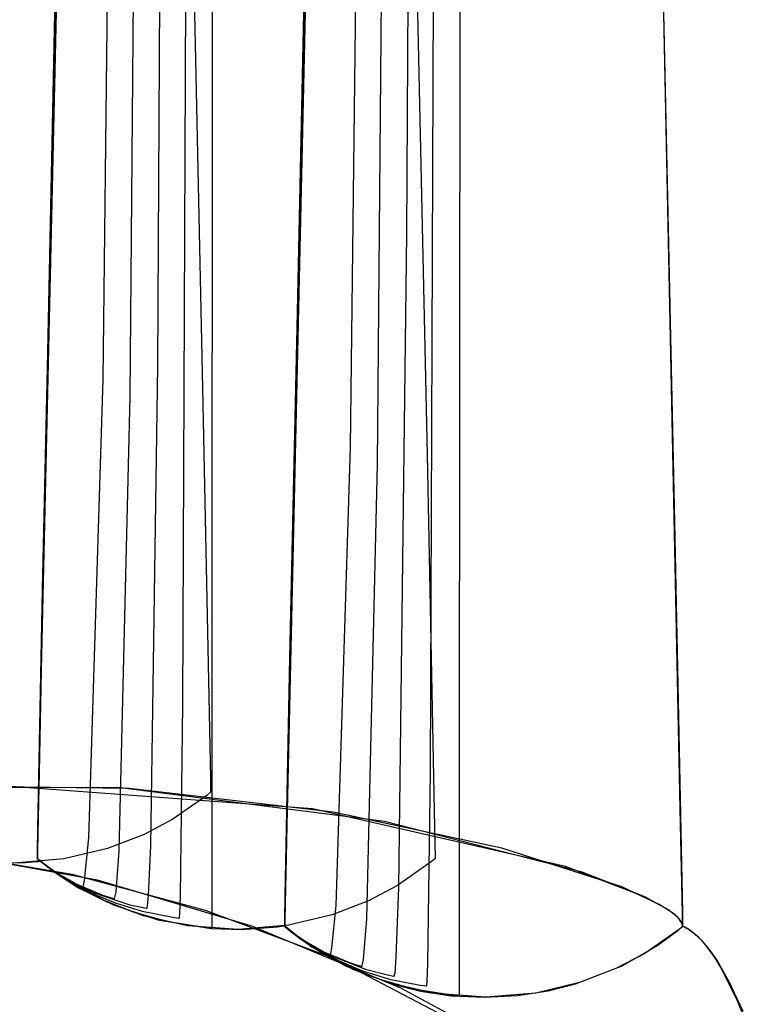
# Model space of a CAD drawing. Extents: x -1.87 to 2.02, y -1.45 to 3.07.
# Tile 51 of 59: x 0.66 to 0.73, y 2.11 to 2.2. Entities that reach past the tile are written whole.
import ezdxf

# ---------------------------------------------------------------- set-up
doc = ezdxf.new("R2010")
doc.units = 0

msp = doc.modelspace()

# ---------------------------------------------------------------- linework, layer by layer
at = {"layer": 'Layer 1', "color": 7, "linetype": 'CONTINUOUS'}
for p, q in [((0.676728, 2.136869), (0.676895, 2.363707)), ((0.673929, 2.137178), (0.674829, 2.362983)), ((0.671511, 2.169721), (0.67263, 2.36155)), ((0.700515, 2.130358), (0.700682, 2.357199)), ((0.697716, 2.130666), (0.698612, 2.356471)), ((0.66487, 2.341452), (0.660118, 2.132074)), ((0.66487, 2.341452), (0.660118, 2.132074)), ((0.695458, 2.18239), (0.696208, 2.339494)), ((0.688657, 2.334943), (0.683901, 2.125558)), ((0.688657, 2.334943), (0.683901, 2.125558)), ((0.688657, 2.334943), (0.683901, 2.125558)), ((0.660436, 2.14818), (0.664315, 2.323158)), ((0.684219, 2.141668), (0.6881, 2.316648)), ((0.666254, 2.168403), (0.66787, 2.30792)), ((0.672778, 2.307494), (0.675823, 2.167582)), ((0.690037, 2.161891), (0.691653, 2.301408)), ((0.69437, 2.301114), (0.697417, 2.1612)), ((0.718153, 2.294603), (0.721201, 2.154689)), ((0.662874, 2.264162), (0.660738, 2.163282)), ((0.662874, 2.264162), (0.660738, 2.163282)), ((0.68666, 2.257649), (0.684522, 2.156767)), ((0.721748, 2.127145), (0.719622, 2.230516)), ((0.694683, 2.11959), (0.695458, 2.18239)), ((0.670826, 2.123587), (0.671511, 2.169721)), ((0.664871, 2.124361), (0.666254, 2.168403)), ((0.675823, 2.167582), (0.676565, 2.130086)), ((0.660738, 2.163282), (0.66009, 2.130677)), ((0.660738, 2.163282), (0.66009, 2.130677)), ((0.688655, 2.117849), (0.690037, 2.161891)), ((0.697417, 2.1612), (0.698159, 2.123704)), ((0.684522, 2.156767), (0.683874, 2.124161)), ((0.721201, 2.154689), (0.721943, 2.117192)), ((0.659985, 2.125295), (0.660436, 2.14818)), ((0.683769, 2.118784), (0.684219, 2.141668)), ((0.673699, 2.118801), (0.673929, 2.137178)), ((0.676728, 2.118063), (0.676728, 2.136869)), ((0.660118, 2.132074), (0.659941, 2.123031)), ((0.660118, 2.132074), (0.659941, 2.123031)), ((0.66009, 2.130677), (0.659946, 2.123292)), ((0.66009, 2.130677), (0.659946, 2.123292)), ((0.676565, 2.130086), (0.676586, 2.128969)), ((0.697487, 2.11229), (0.697716, 2.130666)), ((0.700515, 2.111551), (0.700515, 2.130358)), ((0.668761, 2.129111), (0.64707, 2.129362)), ((0.686384, 2.127144), (0.653909, 2.129554)), ((0.688362, 2.126826), (0.668761, 2.129111)), ((0.676586, 2.128969), (0.67659, 2.128773)), ((0.67621, 2.128426), (0.672968, 2.126148)), ((0.676507, 2.128685), (0.67621, 2.128426)), ((0.676575, 2.128748), (0.676507, 2.128685)), ((0.676589, 2.128761), (0.676575, 2.128748)), ((0.67659, 2.128762), (0.676589, 2.128761)), ((0.67659, 2.128773), (0.67659, 2.128763)), ((0.67659, 2.128763), (0.67659, 2.128763)), ((0.67659, 2.128763), (0.67659, 2.128763)), ((0.67659, 2.128763), (0.67659, 2.128763)), ((0.67659, 2.128763), (0.67659, 2.128763)), ((0.67659, 2.128763), (0.67659, 2.128763)), ((0.67659, 2.128763), (0.67659, 2.128763)), ((0.67659, 2.128763), (0.67659, 2.128762)), ((0.67659, 2.128762), (0.67659, 2.128762)), ((0.710722, 2.121593), (0.686384, 2.127144)), ((0.721945, 2.117094), (0.721748, 2.127145)), ((0.672968, 2.126148), (0.670185, 2.124688)), ((0.704577, 2.123382), (0.688362, 2.126826)), ((0.659941, 2.123031), (0.659985, 2.125295)), ((0.683901, 2.125558), (0.683725, 2.116515)), ((0.683901, 2.125558), (0.683725, 2.116515)), ((0.683901, 2.125558), (0.683725, 2.116515)), ((0.664461, 2.120256), (0.664871, 2.124361)), ((0.670185, 2.124688), (0.666679, 2.123338)), ((0.683874, 2.124161), (0.68373, 2.116777)), ((0.659946, 2.123292), (0.659933, 2.122591)), ((0.659946, 2.123292), (0.659933, 2.122591)), ((0.666679, 2.123338), (0.662492, 2.122337)), ((0.670622, 2.118861), (0.670826, 2.123587)), ((0.698159, 2.123704), (0.698181, 2.122587)), ((0.716109, 2.119657), (0.704577, 2.123382)), ((0.662492, 2.122337), (0.657662, 2.121929)), ((0.659929, 2.122394), (0.659931, 2.122501)), ((0.65993, 2.122426), (0.659929, 2.122387)), ((0.65993, 2.122426), (0.659929, 2.122387)), ((0.65993, 2.122426), (0.659929, 2.12239)), ((0.65993, 2.122426), (0.659929, 2.12239)), ((0.659929, 2.122384), (0.659929, 2.122394)), ((0.659929, 2.12239), (0.659929, 2.122385)), ((0.659929, 2.12239), (0.659929, 2.122385)), ((0.659929, 2.122387), (0.659929, 2.122385)), ((0.659929, 2.122387), (0.659929, 2.122385)), ((0.659929, 2.122385), (0.659929, 2.122385)), ((0.659929, 2.122385), (0.659929, 2.122385)), ((0.659929, 2.122385), (0.659929, 2.122385)), ((0.659929, 2.122385), (0.659929, 2.122385)), ((0.659929, 2.122385), (0.659929, 2.122385)), ((0.659929, 2.122385), (0.659929, 2.122385)), ((0.659929, 2.122385), (0.659929, 2.122385)), ((0.659929, 2.122385), (0.659929, 2.122385)), ((0.659929, 2.122385), (0.659929, 2.122384)), ((0.659929, 2.122385), (0.659929, 2.122385)), ((0.659929, 2.122385), (0.659929, 2.122385)), ((0.659929, 2.122385), (0.659929, 2.122385)), ((0.659929, 2.122385), (0.659929, 2.122385)), ((0.659929, 2.122385), (0.659929, 2.122385)), ((0.659929, 2.122385), (0.659929, 2.122385)), ((0.659929, 2.122385), (0.659929, 2.122385)), ((0.659929, 2.122385), (0.659929, 2.122385)), ((0.659929, 2.122385), (0.659929, 2.122384)), ((0.659929, 2.122385), (0.659929, 2.122385)), ((0.659929, 2.122385), (0.659929, 2.122385)), ((0.659929, 2.122385), (0.659929, 2.122385)), ((0.659929, 2.122385), (0.659929, 2.122385)), ((0.659929, 2.122385), (0.659929, 2.122385)), ((0.659929, 2.122385), (0.659929, 2.122385)), ((0.659929, 2.122385), (0.659929, 2.122385)), ((0.659929, 2.122385), (0.659929, 2.122385)), ((0.659929, 2.122385), (0.659929, 2.122384)), ((0.659929, 2.122385), (0.659929, 2.122385)), ((0.659929, 2.122385), (0.659929, 2.122385)), ((0.659929, 2.122385), (0.659929, 2.122385)), ((0.659929, 2.122385), (0.659929, 2.122385)), ((0.659929, 2.122385), (0.659929, 2.122385)), ((0.659929, 2.122385), (0.659929, 2.122385)), ((0.659929, 2.122385), (0.659929, 2.122385)), ((0.659929, 2.122385), (0.659929, 2.122385)), ((0.659929, 2.122385), (0.659929, 2.122385)), ((0.659929, 2.122385), (0.659929, 2.122384)), ((0.659929, 2.122381), (0.659929, 2.122384)), ((0.659929, 2.122384), (0.65993, 2.122384)), ((0.659929, 2.122384), (0.65993, 2.122384)), ((0.659929, 2.122384), (0.659929, 2.122384)), ((0.659929, 2.122384), (0.659933, 2.122381)), ((0.659929, 2.122384), (0.65993, 2.122384)), ((0.661657, 2.121001), (0.659929, 2.122381)), ((0.659929, 2.122381), (0.659929, 2.122381)), ((0.659929, 2.122381), (0.659929, 2.122381)), ((0.659929, 2.122381), (0.659929, 2.122381)), ((0.659929, 2.122381), (0.659929, 2.122381)), ((0.659929, 2.122381), (0.659929, 2.122381)), ((0.659929, 2.122381), (0.659929, 2.122381)), ((0.659929, 2.122381), (0.659929, 2.122381)), ((0.659929, 2.122381), (0.659929, 2.122381)), ((0.659941, 2.123031), (0.65993, 2.122426)), ((0.659941, 2.123031), (0.65993, 2.122426)), ((0.659933, 2.122591), (0.65993, 2.122426)), ((0.659933, 2.122591), (0.65993, 2.122426)), ((0.65993, 2.122384), (0.659939, 2.122375)), ((0.65993, 2.122384), (0.659937, 2.122377)), ((0.65993, 2.122384), (0.659935, 2.122378)), ((0.659931, 2.122501), (0.659941, 2.123031)), ((0.659933, 2.122381), (0.659952, 2.122363)), ((0.659935, 2.122378), (0.659964, 2.122352)), ((0.659937, 2.122377), (0.659972, 2.122345)), ((0.659939, 2.122375), (0.659983, 2.122335)), ((0.659952, 2.122363), (0.660035, 2.12229)), ((0.659964, 2.122352), (0.660091, 2.122239)), ((0.659972, 2.122345), (0.660128, 2.122209)), ((0.659983, 2.122335), (0.660175, 2.122168)), ((0.660035, 2.12229), (0.660948, 2.121565)), ((0.660091, 2.122239), (0.66149, 2.121147)), ((0.660128, 2.122209), (0.661834, 2.120929)), ((0.698101, 2.122304), (0.697804, 2.122044)), ((0.698169, 2.122366), (0.698101, 2.122304)), ((0.698183, 2.122379), (0.698169, 2.122366)), ((0.698181, 2.122587), (0.698185, 2.122391)), ((0.698184, 2.12238), (0.698183, 2.122379)), ((0.698185, 2.122381), (0.698184, 2.12238)), ((0.698185, 2.122391), (0.698185, 2.122381)), ((0.698185, 2.122381), (0.698185, 2.122381)), ((0.698185, 2.122381), (0.698185, 2.122381)), ((0.698185, 2.122381), (0.698185, 2.122381)), ((0.698185, 2.122381), (0.698185, 2.122381)), ((0.698185, 2.122381), (0.698185, 2.122381)), ((0.698185, 2.122381), (0.698185, 2.122381)), ((0.698185, 2.122381), (0.698185, 2.122381)), ((0.656102, 2.121963), (0.658802, 2.121986)), ((0.658802, 2.121986), (0.659804, 2.122077)), ((0.659804, 2.122077), (0.660053, 2.122101)), ((0.660053, 2.122101), (0.660178, 2.122112)), ((0.660175, 2.122168), (0.662279, 2.120605)), ((0.660178, 2.122112), (0.660209, 2.122115)), ((0.660209, 2.122115), (0.660225, 2.122117)), ((0.660225, 2.122117), (0.660227, 2.122117)), ((0.660227, 2.122117), (0.660228, 2.122117)), ((0.660228, 2.122117), (0.660229, 2.122116)), ((0.660229, 2.122116), (0.661545, 2.121081)), ((0.660948, 2.121565), (0.662753, 2.120389)), ((0.697804, 2.122044), (0.694561, 2.119766)), ((0.71823, 2.118726), (0.710722, 2.121593)), ((0.66149, 2.121147), (0.662702, 2.120331)), ((0.661545, 2.121081), (0.663901, 2.119559)), ((0.663739, 2.119656), (0.661657, 2.121001)), ((0.661834, 2.120929), (0.665175, 2.119042)), ((0.662279, 2.120605), (0.666394, 2.118344)), ((0.662702, 2.120331), (0.663432, 2.119883)), ((0.662753, 2.120389), (0.665391, 2.119074)), ((0.663432, 2.119883), (0.663827, 2.119653)), ((0.66658, 2.118196), (0.663739, 2.119656)), ((0.663827, 2.119653), (0.664032, 2.119537)), ((0.663901, 2.119559), (0.667239, 2.117907)), ((0.664032, 2.119537), (0.664136, 2.119479)), ((0.664136, 2.119479), (0.664149, 2.119471)), ((0.664149, 2.119471), (0.664156, 2.119468)), ((0.664156, 2.119468), (0.664163, 2.119465)), ((0.664163, 2.119465), (0.66417, 2.119464)), ((0.66417, 2.119464), (0.664177, 2.119463)), ((0.664177, 2.119463), (0.664184, 2.119464)), ((0.664184, 2.119464), (0.664191, 2.119465)), ((0.664191, 2.119465), (0.664197, 2.119467)), ((0.664197, 2.119467), (0.664204, 2.11947)), ((0.664204, 2.11947), (0.664211, 2.119474)), ((0.664211, 2.119474), (0.664218, 2.119479)), ((0.664218, 2.119479), (0.664232, 2.119492)), ((0.664232, 2.119492), (0.664245, 2.119508)), ((0.664245, 2.119508), (0.664273, 2.119551)), ((0.664273, 2.119551), (0.6643, 2.119609)), ((0.6643, 2.119609), (0.664354, 2.119768)), ((0.664354, 2.119768), (0.664461, 2.120256)), ((0.694561, 2.119766), (0.691777, 2.118307)), ((0.694444, 2.112894), (0.694683, 2.11959)), ((0.719714, 2.117961), (0.716109, 2.119657)), ((0.665175, 2.119042), (0.667416, 2.118107)), ((0.665391, 2.119074), (0.668807, 2.117935)), ((0.670515, 2.11779), (0.670622, 2.118861)), ((0.673636, 2.117079), (0.673699, 2.118801)), ((0.683725, 2.116519), (0.683769, 2.118784)), ((0.720538, 2.11746), (0.71823, 2.118726)), ((0.666394, 2.118344), (0.669151, 2.117257)), ((0.670139, 2.116864), (0.66658, 2.118196)), ((0.667239, 2.117907), (0.671502, 2.116481)), ((0.667416, 2.118107), (0.670014, 2.117304)), ((0.668807, 2.117935), (0.669776, 2.117715)), ((0.669776, 2.117715), (0.670277, 2.117618)), ((0.670277, 2.117618), (0.670404, 2.117595)), ((0.670404, 2.117595), (0.670444, 2.117587)), ((0.670444, 2.117587), (0.670445, 2.117587)), ((0.670445, 2.117587), (0.670447, 2.117588)), ((0.670447, 2.117588), (0.670449, 2.117588)), ((0.670449, 2.117588), (0.67045, 2.117589)), ((0.67045, 2.117589), (0.670452, 2.11759)), ((0.670452, 2.11759), (0.670454, 2.117591)), ((0.670454, 2.117591), (0.670457, 2.117595)), ((0.670457, 2.117595), (0.670461, 2.117599)), ((0.670461, 2.117599), (0.670468, 2.11761)), ((0.670468, 2.11761), (0.670475, 2.117624)), ((0.670475, 2.117624), (0.670488, 2.117665)), ((0.670488, 2.117665), (0.670515, 2.11779)), ((0.676728, 2.116231), (0.676728, 2.118063)), ((0.688244, 2.113744), (0.688655, 2.117849)), ((0.691777, 2.118307), (0.688271, 2.116956)), ((0.720905, 2.117203), (0.719714, 2.117961)), ((0.721295, 2.116892), (0.720538, 2.11746)), ((0.669151, 2.117257), (0.672345, 2.11636)), ((0.670014, 2.117304), (0.672953, 2.116728)), ((0.674377, 2.1159), (0.670139, 2.116864)), ((0.672953, 2.116728), (0.673343, 2.116677)), ((0.673343, 2.116677), (0.67354, 2.116653)), ((0.67354, 2.116653), (0.673565, 2.11665)), ((0.673565, 2.11665), (0.673577, 2.116649)), ((0.673577, 2.116649), (0.673581, 2.116649)), ((0.673581, 2.116649), (0.673582, 2.116648)), ((0.673582, 2.116648), (0.673583, 2.116648)), ((0.673583, 2.116648), (0.673583, 2.116648)), ((0.673583, 2.116648), (0.673584, 2.116648)), ((0.673584, 2.116648), (0.673584, 2.116648)), ((0.673584, 2.116648), (0.673585, 2.116648)), ((0.673585, 2.116648), (0.673585, 2.116648)), ((0.673585, 2.116648), (0.673586, 2.116648)), ((0.673586, 2.116648), (0.673587, 2.116649)), ((0.673586, 2.116648), (0.673586, 2.116648)), ((0.673587, 2.116649), (0.673588, 2.11665)), ((0.673587, 2.116649), (0.673587, 2.116649)), ((0.673588, 2.11665), (0.673589, 2.116652)), ((0.673589, 2.116652), (0.673591, 2.116656)), ((0.673591, 2.116656), (0.673595, 2.116668)), ((0.673595, 2.116668), (0.673604, 2.116708)), ((0.673604, 2.116708), (0.673636, 2.117079)), ((0.683725, 2.116515), (0.683713, 2.11591)), ((0.683725, 2.116515), (0.683713, 2.11591)), ((0.683725, 2.116515), (0.683713, 2.11591)), ((0.683715, 2.115989), (0.683725, 2.116519)), ((0.68373, 2.116777), (0.683716, 2.116075)), ((0.688271, 2.116956), (0.684083, 2.115955)), ((0.721339, 2.116853), (0.720905, 2.117203)), ((0.72157, 2.116628), (0.721295, 2.116892)), ((0.721662, 2.116524), (0.721339, 2.116853)), ((0.721774, 2.116377), (0.72157, 2.116628)), ((0.721781, 2.116368), (0.721662, 2.116524)), ((0.721943, 2.117192), (0.721964, 2.116075)), ((0.721963, 2.11614), (0.721945, 2.117094)), ((0.671502, 2.116481), (0.676633, 2.115639)), ((0.672345, 2.11636), (0.675955, 2.115776)), ((0.679252, 2.115547), (0.674377, 2.1159)), ((0.675955, 2.115776), (0.676434, 2.115731)), ((0.676434, 2.115731), (0.676676, 2.115711)), ((0.676633, 2.115639), (0.679579, 2.115551)), ((0.676676, 2.115711), (0.676707, 2.115709)), ((0.676707, 2.115709), (0.676722, 2.115708)), ((0.676722, 2.115708), (0.676726, 2.115708)), ((0.676726, 2.115708), (0.676728, 2.115707)), ((0.676728, 2.115805), (0.676728, 2.116231)), ((0.676728, 2.115718), (0.676728, 2.115805)), ((0.676728, 2.11571), (0.676728, 2.115718)), ((0.676728, 2.115708), (0.676728, 2.11571)), ((0.676728, 2.115707), (0.676728, 2.115708)), ((0.676728, 2.115708), (0.676728, 2.115708)), ((0.676728, 2.115707), (0.676728, 2.115707)), ((0.676728, 2.115707), (0.676728, 2.115707)), ((0.676728, 2.115707), (0.676728, 2.115707)), ((0.684083, 2.115955), (0.679252, 2.115547)), ((0.679579, 2.115551), (0.683021, 2.11582)), ((0.683021, 2.11582), (0.683429, 2.115878)), ((0.683429, 2.115878), (0.683632, 2.115908)), ((0.683632, 2.115908), (0.683683, 2.115915)), ((0.683683, 2.115915), (0.683708, 2.115919)), ((0.683708, 2.115919), (0.683711, 2.11592)), ((0.683711, 2.11592), (0.683712, 2.11592)), ((0.683712, 2.11592), (0.683712, 2.115918)), ((0.683712, 2.115918), (0.683712, 2.115873)), ((0.683713, 2.11591), (0.683712, 2.115871)), ((0.683713, 2.11591), (0.683712, 2.115871)), ((0.683713, 2.11591), (0.683712, 2.115871)), ((0.683713, 2.11591), (0.683712, 2.115875)), ((0.683712, 2.115872), (0.683713, 2.115882)), ((0.683712, 2.115875), (0.683712, 2.115869)), ((0.683712, 2.115873), (0.683712, 2.11587)), ((0.683712, 2.11587), (0.683712, 2.115872)), ((0.683712, 2.115871), (0.683712, 2.115869)), ((0.683712, 2.115871), (0.683712, 2.115869)), ((0.683712, 2.115871), (0.683712, 2.115869)), ((0.683712, 2.11587), (0.683712, 2.115869)), ((0.683712, 2.115869), (0.683712, 2.11587)), ((0.683712, 2.115869), (0.683712, 2.115869)), ((0.683712, 2.115869), (0.683712, 2.115869)), ((0.683712, 2.115869), (0.683712, 2.115869)), ((0.683712, 2.115869), (0.683712, 2.115869)), ((0.683712, 2.115869), (0.683712, 2.115869)), ((0.683712, 2.115869), (0.683712, 2.115869)), ((0.683712, 2.115869), (0.683712, 2.115869)), ((0.683712, 2.115869), (0.683712, 2.115869)), ((0.683712, 2.115869), (0.683713, 2.115868)), ((0.685441, 2.114489), (0.683712, 2.115869)), ((0.683712, 2.115869), (0.683712, 2.115869)), ((0.683712, 2.115869), (0.683712, 2.115869)), ((0.683712, 2.115869), (0.683712, 2.115869)), ((0.683712, 2.115869), (0.683712, 2.115869)), ((0.683712, 2.115869), (0.683712, 2.115869)), ((0.683712, 2.115869), (0.683712, 2.115869)), ((0.683712, 2.115869), (0.683712, 2.115869)), ((0.683712, 2.115869), (0.683712, 2.115869)), ((0.683712, 2.115869), (0.683712, 2.115869)), ((0.683712, 2.115869), (0.683712, 2.115869)), ((0.683712, 2.115869), (0.683712, 2.115869)), ((0.683712, 2.115869), (0.683712, 2.115869)), ((0.683712, 2.115869), (0.683712, 2.115869)), ((0.683712, 2.115869), (0.683712, 2.115869)), ((0.683712, 2.115869), (0.683712, 2.115869)), ((0.683712, 2.115869), (0.683713, 2.115869)), ((0.683712, 2.115869), (0.683712, 2.115869)), ((0.683712, 2.115869), (0.683712, 2.115869)), ((0.683712, 2.115869), (0.683712, 2.115869)), ((0.683712, 2.115869), (0.683712, 2.115869)), ((0.683712, 2.115869), (0.683712, 2.115869)), ((0.683712, 2.115869), (0.683712, 2.115869)), ((0.683712, 2.115869), (0.683712, 2.115869)), ((0.683712, 2.115869), (0.683712, 2.115869)), ((0.683712, 2.115869), (0.683713, 2.115869)), ((0.683712, 2.115869), (0.683712, 2.115869)), ((0.683712, 2.115869), (0.683712, 2.115869)), ((0.683712, 2.115869), (0.683712, 2.115869)), ((0.683712, 2.115869), (0.683712, 2.115869)), ((0.683712, 2.115869), (0.683712, 2.115869)), ((0.683712, 2.115869), (0.683712, 2.115869)), ((0.683712, 2.115869), (0.683712, 2.115869)), ((0.683712, 2.115869), (0.683712, 2.115869)), ((0.683712, 2.115869), (0.683712, 2.115869)), ((0.683712, 2.115869), (0.683713, 2.115868)), ((0.683712, 2.115869), (0.683712, 2.115869)), ((0.683712, 2.115869), (0.683712, 2.115869)), ((0.683712, 2.115869), (0.683712, 2.115869)), ((0.683712, 2.115869), (0.683712, 2.115869)), ((0.683712, 2.115869), (0.683712, 2.115869)), ((0.683712, 2.115869), (0.683712, 2.115869)), ((0.683712, 2.115869), (0.683712, 2.115869)), ((0.683712, 2.115869), (0.683712, 2.115869)), ((0.683712, 2.115869), (0.683712, 2.115869)), ((0.683712, 2.115869), (0.683713, 2.115869)), ((0.683716, 2.116075), (0.683713, 2.11591)), ((0.683713, 2.115882), (0.683715, 2.115989)), ((0.683713, 2.115869), (0.683713, 2.115868)), ((0.683713, 2.115869), (0.683713, 2.115868)), ((0.683713, 2.115869), (0.683713, 2.115868)), ((0.683713, 2.115868), (0.683715, 2.115866)), ((0.683713, 2.115868), (0.683722, 2.11586)), ((0.683713, 2.115868), (0.68372, 2.115861)), ((0.683713, 2.115868), (0.683718, 2.115863)), ((0.683713, 2.115868), (0.683719, 2.115863)), ((0.683715, 2.115866), (0.683738, 2.115845)), ((0.683718, 2.115863), (0.683746, 2.115838)), ((0.683719, 2.115863), (0.683748, 2.115836)), ((0.68372, 2.115861), (0.683756, 2.115829)), ((0.683722, 2.11586), (0.683766, 2.11582)), ((0.683738, 2.115845), (0.68385, 2.115743)), ((0.683746, 2.115838), (0.683865, 2.115734)), ((0.683748, 2.115836), (0.683875, 2.115724)), ((0.683756, 2.115829), (0.683911, 2.115693)), ((0.683766, 2.11582), (0.683958, 2.115652)), ((0.68385, 2.115743), (0.684338, 2.115328)), ((0.683865, 2.115734), (0.685172, 2.114738)), ((0.683875, 2.115724), (0.685273, 2.114636)), ((0.683911, 2.115693), (0.685618, 2.114414)), ((0.683958, 2.115652), (0.686064, 2.114091)), ((0.721372, 2.115352), (0.721845, 2.115755)), ((0.721885, 2.115792), (0.721588, 2.115532)), ((0.721849, 2.116257), (0.721774, 2.116377)), ((0.721871, 2.116217), (0.721781, 2.116368)), ((0.721845, 2.115755), (0.721949, 2.11585)), ((0.721906, 2.116142), (0.721849, 2.116257)), ((0.721932, 2.116073), (0.721871, 2.116217)), ((0.721953, 2.115854), (0.721885, 2.115792)), ((0.721945, 2.11603), (0.721906, 2.116142)), ((0.721951, 2.116004), (0.721932, 2.116073)), ((0.721965, 2.115922), (0.721945, 2.11603)), ((0.721949, 2.11585), (0.721967, 2.115868)), ((0.721963, 2.115936), (0.721951, 2.116004)), ((0.721967, 2.115867), (0.721953, 2.115854)), ((0.721967, 2.115919), (0.721963, 2.11614)), ((0.721968, 2.115869), (0.721963, 2.115936)), ((0.721964, 2.116075), (0.721968, 2.115879)), ((0.721968, 2.115869), (0.721965, 2.115922)), ((0.721968, 2.115874), (0.721967, 2.115919)), ((0.721967, 2.115868), (0.721968, 2.115869)), ((0.721968, 2.115868), (0.721967, 2.115867)), ((0.721968, 2.115879), (0.721968, 2.115869)), ((0.721968, 2.11587), (0.721968, 2.115874)), ((0.721968, 2.115869), (0.721968, 2.11587)), ((0.721968, 2.115869), (0.721968, 2.115869)), ((0.721968, 2.115869), (0.721968, 2.115869)), ((0.721968, 2.115869), (0.721968, 2.115869)), ((0.72199, 2.115859), (0.721968, 2.115869)), ((0.721968, 2.115869), (0.721968, 2.115869)), ((0.721968, 2.115869), (0.721968, 2.115869)), ((0.721968, 2.115869), (0.721968, 2.115869)), ((0.721968, 2.115869), (0.721968, 2.115869)), ((0.721968, 2.115869), (0.721968, 2.115869)), ((0.721968, 2.115869), (0.721968, 2.115869)), ((0.721968, 2.115869), (0.721968, 2.115869)), ((0.721968, 2.115869), (0.721968, 2.115868)), ((0.72197, 2.115868), (0.721968, 2.115869)), ((0.721976, 2.115866), (0.72197, 2.115868)), ((0.721998, 2.115856), (0.721976, 2.115866)), ((0.722013, 2.115849), (0.72199, 2.115859)), ((0.722088, 2.115815), (0.721998, 2.115856)), ((0.72206, 2.115828), (0.722013, 2.115849)), ((0.722433, 2.115633), (0.72206, 2.115828)), ((0.722448, 2.115624), (0.722088, 2.115815)), ((0.722803, 2.115392), (0.722433, 2.115633)), ((0.723159, 2.115118), (0.722448, 2.115624)), ((0.684338, 2.115328), (0.686336, 2.113878)), ((0.685172, 2.114738), (0.687739, 2.113224)), ((0.685273, 2.114636), (0.686486, 2.11382)), ((0.721588, 2.115532), (0.718345, 2.113254)), ((0.719405, 2.113917), (0.721372, 2.115352)), ((0.723537, 2.114779), (0.722803, 2.115392)), ((0.723862, 2.114448), (0.723159, 2.115118)), ((0.724262, 2.113993), (0.723537, 2.114779)), ((0.687524, 2.113144), (0.685441, 2.114489)), ((0.685618, 2.114414), (0.688959, 2.112528)), ((0.686064, 2.114091), (0.69018, 2.111833)), ((0.686336, 2.113878), (0.689622, 2.112029)), ((0.686486, 2.11382), (0.687215, 2.113372)), ((0.688137, 2.113256), (0.688244, 2.113744)), ((0.716148, 2.112072), (0.719405, 2.113917)), ((0.724557, 2.113621), (0.723862, 2.114448)), ((0.724978, 2.11304), (0.724262, 2.113993)), ((0.687215, 2.113372), (0.68761, 2.113142)), ((0.690366, 2.111684), (0.687524, 2.113144)), ((0.68761, 2.113142), (0.687815, 2.113025)), ((0.687739, 2.113224), (0.691467, 2.111734)), ((0.687815, 2.113025), (0.687919, 2.112967)), ((0.687919, 2.112967), (0.687933, 2.11296)), ((0.687933, 2.11296), (0.687939, 2.112956)), ((0.687939, 2.112956), (0.687946, 2.112954)), ((0.687946, 2.112954), (0.687953, 2.112952)), ((0.687953, 2.112952), (0.68796, 2.112951)), ((0.68796, 2.112951), (0.687967, 2.112952)), ((0.687967, 2.112952), (0.687974, 2.112953)), ((0.687974, 2.112953), (0.687981, 2.112955)), ((0.687981, 2.112955), (0.687988, 2.112958)), ((0.687988, 2.112958), (0.687995, 2.112962)), ((0.687995, 2.112962), (0.688001, 2.112967)), ((0.688001, 2.112967), (0.688015, 2.11298)), ((0.688015, 2.11298), (0.688029, 2.112996)), ((0.688029, 2.112996), (0.688056, 2.113039)), ((0.688056, 2.113039), (0.688083, 2.113097)), ((0.688083, 2.113097), (0.688137, 2.113256)), ((0.694317, 2.111365), (0.694444, 2.112894)), ((0.718345, 2.113254), (0.715561, 2.111795)), ((0.725245, 2.112641), (0.724557, 2.113621)), ((0.726389, 2.110654), (0.724978, 2.11304)), ((0.688959, 2.112528), (0.691201, 2.111594)), ((0.689622, 2.112029), (0.694112, 2.110296)), ((0.69018, 2.111833), (0.692937, 2.110746)), ((0.697424, 2.110568), (0.697487, 2.11229)), ((0.711685, 2.11033), (0.716148, 2.112072)), ((0.715561, 2.111795), (0.712056, 2.110444)), ((0.7266, 2.110241), (0.725245, 2.112641)), ((0.693926, 2.110352), (0.690366, 2.111684)), ((0.691201, 2.111594), (0.6938, 2.110792)), ((0.691467, 2.111734), (0.693737, 2.111168)), ((0.693737, 2.111168), (0.694039, 2.111111)), ((0.694039, 2.111111), (0.694192, 2.111083)), ((0.694192, 2.111083), (0.694211, 2.11108)), ((0.694211, 2.11108), (0.69422, 2.111078)), ((0.69422, 2.111078), (0.694223, 2.111078)), ((0.694223, 2.111078), (0.694224, 2.111078)), ((0.694224, 2.111078), (0.694224, 2.111077)), ((0.694224, 2.111077), (0.694226, 2.111076)), ((0.694226, 2.111076), (0.694228, 2.111076)), ((0.694228, 2.111076), (0.694231, 2.111076)), ((0.694231, 2.111076), (0.694233, 2.111076)), ((0.694233, 2.111076), (0.694235, 2.111076)), ((0.694235, 2.111076), (0.694237, 2.111077)), ((0.694237, 2.111077), (0.694239, 2.111078)), ((0.694239, 2.111078), (0.694241, 2.111079)), ((0.694241, 2.111079), (0.694243, 2.111081)), ((0.694243, 2.111081), (0.694247, 2.111085)), ((0.694247, 2.111085), (0.694251, 2.111091)), ((0.694251, 2.111091), (0.694259, 2.111107)), ((0.694259, 2.111107), (0.694268, 2.111128)), ((0.694268, 2.111128), (0.694284, 2.111186)), ((0.694284, 2.111186), (0.694317, 2.111365)), ((0.700515, 2.109719), (0.700515, 2.111551)), ((0.692937, 2.110746), (0.696132, 2.109849)), ((0.6938, 2.110792), (0.69674, 2.110216)), ((0.698164, 2.109388), (0.693926, 2.110352)), ((0.694112, 2.110296), (0.696782, 2.109632)), ((0.69674, 2.110216), (0.697131, 2.110165)), ((0.697131, 2.110165), (0.697328, 2.110141)), ((0.697328, 2.110141), (0.697353, 2.110139)), ((0.697353, 2.110139), (0.697365, 2.110137)), ((0.697365, 2.110137), (0.697368, 2.110137)), ((0.697368, 2.110137), (0.69737, 2.110137)), ((0.69737, 2.110137), (0.69737, 2.110136)), ((0.69737, 2.110136), (0.69737, 2.110136)), ((0.69737, 2.110136), (0.697371, 2.110136)), ((0.697371, 2.110136), (0.697371, 2.110136)), ((0.697371, 2.110136), (0.697372, 2.110136)), ((0.697372, 2.110136), (0.697373, 2.110136)), ((0.697373, 2.110136), (0.697374, 2.110137)), ((0.697373, 2.110136), (0.697373, 2.110136)), ((0.697374, 2.110137), (0.697374, 2.110137)), ((0.697374, 2.110137), (0.697375, 2.110137)), ((0.697375, 2.110137), (0.697376, 2.110139)), ((0.697376, 2.110139), (0.697377, 2.11014)), ((0.697377, 2.11014), (0.697379, 2.110144)), ((0.697379, 2.110144), (0.697383, 2.110156)), ((0.697383, 2.110156), (0.697391, 2.110196)), ((0.697391, 2.110196), (0.697424, 2.110568)), ((0.712056, 2.110444), (0.707869, 2.109443)), ((0.709028, 2.109658), (0.711685, 2.11033)), ((0.727775, 2.107667), (0.726389, 2.110654)), ((0.729247, 2.103821), (0.7266, 2.110241)), ((0.696132, 2.109849), (0.699742, 2.109265)), ((0.696782, 2.109632), (0.69972, 2.109191)), ((0.70304, 2.109035), (0.698164, 2.109388)), ((0.69972, 2.109191), (0.702917, 2.109034)), ((0.699742, 2.109265), (0.700222, 2.10922)), ((0.700222, 2.10922), (0.700464, 2.1092)), ((0.700464, 2.1092), (0.700494, 2.109197)), ((0.700494, 2.109197), (0.700509, 2.109196)), ((0.700509, 2.109196), (0.700513, 2.109196)), ((0.700513, 2.109196), (0.700515, 2.109196)), ((0.700515, 2.109293), (0.700515, 2.109719)), ((0.700515, 2.109206), (0.700515, 2.109293)), ((0.700515, 2.109198), (0.700515, 2.109206)), ((0.700515, 2.109196), (0.700515, 2.109198)), ((0.700515, 2.109196), (0.700515, 2.109196)), ((0.700515, 2.109196), (0.700515, 2.109196)), ((0.700515, 2.109196), (0.700515, 2.109196)), ((0.700515, 2.109196), (0.700515, 2.109196)), ((0.700515, 2.109196), (0.700515, 2.109196)), ((0.702917, 2.109034), (0.706102, 2.109205)), ((0.707869, 2.109443), (0.70304, 2.109035)), ((0.706102, 2.109205), (0.709028, 2.109658))]:
    msp.add_line(p, q, dxfattribs=at)
at = {"layer": 'Layer 1', "color": 8, "linetype": 'CONTINUOUS'}
for p, q in [((0.668853, 2.166774), (0.670077, 2.307085)), ((0.692638, 2.160263), (0.693861, 2.300576)), ((0.662874, 2.264162), (0.660738, 2.163282)), ((0.68666, 2.257649), (0.684522, 2.156767)), ((0.667809, 2.123097), (0.668853, 2.166774)), ((0.660738, 2.163282), (0.66009, 2.130677)), ((0.691596, 2.116586), (0.692638, 2.160263)), ((0.684522, 2.156767), (0.683874, 2.124161)), ((0.66009, 2.130677), (0.659946, 2.123292)), ((0.683874, 2.124161), (0.68373, 2.116777)), ((0.659946, 2.123292), (0.659933, 2.122591)), ((0.65993, 2.122426), (0.659929, 2.12239)), ((0.659929, 2.12239), (0.659929, 2.122385)), ((0.659929, 2.122385), (0.659929, 2.122385)), ((0.659929, 2.122385), (0.659929, 2.122385)), ((0.659929, 2.122385), (0.659929, 2.122385)), ((0.659929, 2.122385), (0.659929, 2.122385)), ((0.659929, 2.122385), (0.659929, 2.122385)), ((0.659929, 2.122385), (0.659929, 2.122385)), ((0.659929, 2.122385), (0.659929, 2.122385)), ((0.659929, 2.122385), (0.659929, 2.122385)), ((0.659929, 2.122385), (0.659929, 2.122385)), ((0.659929, 2.122385), (0.659929, 2.122384)), ((0.659929, 2.122384), (0.659932, 2.122382)), ((0.659933, 2.122591), (0.65993, 2.122426)), ((0.659932, 2.122382), (0.659945, 2.12237)), ((0.659945, 2.12237), (0.660002, 2.122318)), ((0.660002, 2.122318), (0.660636, 2.121803)), ((0.6675, 2.119181), (0.667809, 2.123097)), ((0.660636, 2.121803), (0.661894, 2.120934)), ((0.661894, 2.120934), (0.66374, 2.119902)), ((0.66374, 2.119902), (0.666142, 2.118895)), ((0.666142, 2.118895), (0.666825, 2.11867)), ((0.666825, 2.11867), (0.667178, 2.118563)), ((0.667178, 2.118563), (0.667268, 2.118537)), ((0.667268, 2.118537), (0.667301, 2.118526)), ((0.667301, 2.118526), (0.667304, 2.118526)), ((0.667304, 2.118526), (0.667306, 2.118526)), ((0.667306, 2.118526), (0.667309, 2.118526)), ((0.667309, 2.118526), (0.667312, 2.118526)), ((0.667312, 2.118526), (0.667317, 2.118527)), ((0.667317, 2.118527), (0.667322, 2.11853)), ((0.667322, 2.11853), (0.667327, 2.118533)), ((0.667327, 2.118533), (0.667332, 2.118537)), ((0.667332, 2.118537), (0.667337, 2.118542)), ((0.667337, 2.118542), (0.667348, 2.118555)), ((0.667348, 2.118555), (0.667358, 2.118571)), ((0.667358, 2.118571), (0.667379, 2.118615)), ((0.667379, 2.118615), (0.667419, 2.118746)), ((0.667419, 2.118746), (0.6675, 2.119181)), ((0.68373, 2.116777), (0.683716, 2.116075)), ((0.691287, 2.112669), (0.691596, 2.116586)), ((0.683713, 2.11591), (0.683712, 2.115875)), ((0.683712, 2.115875), (0.683712, 2.115869)), ((0.683712, 2.115869), (0.683712, 2.115869)), ((0.683712, 2.115869), (0.683712, 2.115869)), ((0.683712, 2.115869), (0.683712, 2.115869)), ((0.683712, 2.115869), (0.683712, 2.115869)), ((0.683712, 2.115869), (0.683712, 2.115869)), ((0.683712, 2.115869), (0.683712, 2.115869)), ((0.683712, 2.115869), (0.683712, 2.115869)), ((0.683712, 2.115869), (0.683712, 2.115869)), ((0.683712, 2.115869), (0.683712, 2.115869)), ((0.683712, 2.115869), (0.683713, 2.115869)), ((0.683716, 2.116075), (0.683713, 2.11591)), ((0.683713, 2.115869), (0.683715, 2.115866)), ((0.683715, 2.115866), (0.683728, 2.115854)), ((0.683728, 2.115854), (0.683786, 2.115803)), ((0.683786, 2.115803), (0.68442, 2.115288)), ((0.68442, 2.115288), (0.685678, 2.11442)), ((0.685678, 2.11442), (0.687525, 2.113389)), ((0.687525, 2.113389), (0.689928, 2.112383)), ((0.689928, 2.112383), (0.690612, 2.112158)), ((0.690612, 2.112158), (0.690966, 2.112051)), ((0.690966, 2.112051), (0.691056, 2.112025)), ((0.691056, 2.112025), (0.691089, 2.112015)), ((0.691089, 2.112015), (0.691091, 2.112014)), ((0.691091, 2.112014), (0.691094, 2.112014)), ((0.691094, 2.112014), (0.691096, 2.112014)), ((0.691096, 2.112014), (0.691099, 2.112014)), ((0.691099, 2.112014), (0.691104, 2.112016)), ((0.691104, 2.112016), (0.691109, 2.112018)), ((0.691109, 2.112018), (0.691114, 2.112021)), ((0.691114, 2.112021), (0.69112, 2.112025)), ((0.69112, 2.112025), (0.691125, 2.11203)), ((0.691125, 2.11203), (0.691135, 2.112043)), ((0.691135, 2.112043), (0.691145, 2.112059)), ((0.691145, 2.112059), (0.691166, 2.112103)), ((0.691166, 2.112103), (0.691206, 2.112234)), ((0.691206, 2.112234), (0.691287, 2.112669))]:
    msp.add_line(p, q, dxfattribs=at)
at = {"layer": 'Layer 1', "color": 1, "linetype": 'CONTINUOUS'}
for p, q in [((0.66767, 2.129182), (0.643609, 2.129164)), ((0.693319, 2.125937), (0.66767, 2.129182)), ((0.712301, 2.121071), (0.693319, 2.125937)), ((0.650053, 2.123089), (0.663235, 2.120874)), ((0.665723, 2.120303), (0.65039, 2.123049)), ((0.663235, 2.120874), (0.67605, 2.117405)), ((0.680555, 2.115873), (0.665723, 2.120303)), ((0.718331, 2.118678), (0.712301, 2.121071)), ((0.720312, 2.117605), (0.718331, 2.118678)), ((0.721024, 2.117114), (0.720312, 2.117605)), ((0.67605, 2.117405), (0.688495, 2.11277)), ((0.721541, 2.116658), (0.721024, 2.117114)), ((0.721725, 2.116445), (0.721541, 2.116658)), ((0.694882, 2.109899), (0.680555, 2.115873)), ((0.721858, 2.116242), (0.721725, 2.116445)), ((0.721905, 2.116145), (0.721858, 2.116242)), ((0.721939, 2.11605), (0.721905, 2.116145)), ((0.72196, 2.115958), (0.721939, 2.11605)), ((0.721968, 2.11587), (0.72196, 2.115958)), ((0.721968, 2.115869), (0.721968, 2.11587)), ((0.721969, 2.115868), (0.721968, 2.115869)), ((0.721972, 2.115867), (0.721969, 2.115868)), ((0.721982, 2.115863), (0.721972, 2.115867)), ((0.722022, 2.115845), (0.721982, 2.115863)), ((0.722185, 2.115768), (0.722022, 2.115845)), ((0.722829, 2.115374), (0.722185, 2.115768)), ((0.723466, 2.114845), (0.722829, 2.115374)), ((0.724097, 2.114186), (0.723466, 2.114845)), ((0.725339, 2.112491), (0.724097, 2.114186)), ((0.688495, 2.11277), (0.712258, 2.100356)), ((0.727762, 2.107692), (0.725339, 2.112491)), ((0.708696, 2.102521), (0.694882, 2.109899))]:
    msp.add_line(p, q, dxfattribs=at)

doc.saveas('drawing.dxf')
